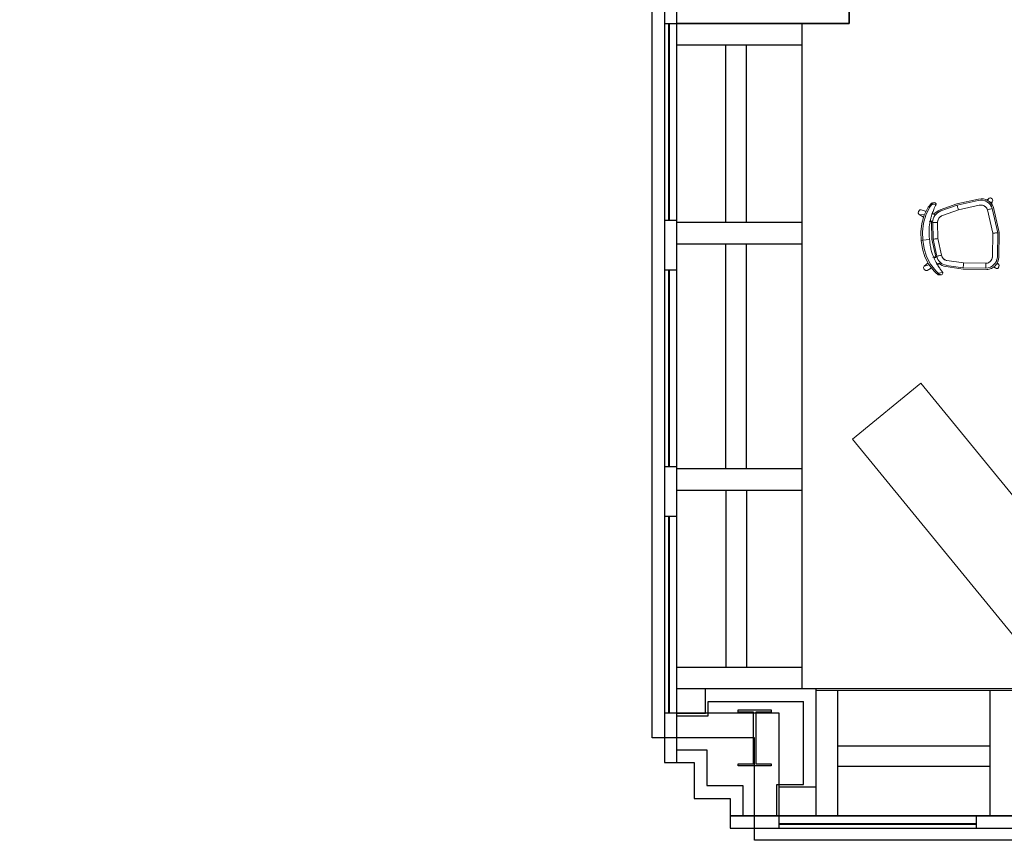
# Model space of a CAD drawing. Header units: inches. Extents: x -1 to 4727, y -3 to 1727.
# Tile 27 of 163: x 1643 to 1883, y -3 to 197. Entities that reach past the tile are written whole.
import ezdxf

# ---------------------------------------------------------------- set-up
doc = ezdxf.new("R2010")
doc.units = ezdxf.units.IN
doc.header["$LTSCALE"] = 42
doc.header["$MEASUREMENT"] = 0
doc.layers.get('0').update_dxf_attribs({"linetype": 'CONTINUOUS'})
for name, color, linetype in [('A-GLAZ', 8, 'CONTINUOUS'), ('A-WALL', 7, 'CONTINUOUS'), ('I-FURN', 8, 'CONTINUOUS'), ('I-FURN-CHAR', 9, 'CONTINUOUS'), ('S-COLS', 7, 'CONTINUOUS'), ('triGrossAreaLayer', 7, 'CONTINUOUS'), ('triMeasuredGrossAreaLayer', 7, 'CONTINUOUS'), ('triSpaceLayer', 7, 'CONTINUOUS')]:
    doc.layers.add(name, color=color, linetype=linetype)

# ---------------------------------------------------------------- blocks, each defined once
blk = doc.blocks.new('Bernhardt_Design-Chair-Guest-Queue _1_ - Queue 1037A-V287-FURNITURE PLAN - FLOOR 09 - WEST')
at = {"lineweight": 9}
for p, q in [((-7.42, 8.82), (-6.96, 7.77)), ((-7.41, 8.79), (-6.92, 7.67)), ((-7.39, 8.76), (-7.41, 8.79)), ((-6.92, 7.67), (-7.41, 8.79)), ((-6.32, 9.42), (-5.59, 8.41)), ((-6.32, 9.42), (-6.09, 8.19)), ((0, 9.09), (0, 9.52)), ((0, 7.46), (0, 9.09)), ((5.57, 8.39), (6.32, 9.42)), ((6.08, 8.16), (6.32, 9.42)), ((7.41, 8.79), (6.9, 7.64)), ((6.91, 7.63), (7.41, 8.79)), ((6.96, 7.77), (7.42, 8.82)), ((7.3, 8.57), (7.41, 8.79)), ((7.41, 8.79), (7.39, 8.76)), ((-8.82, 5.92), (-8.82, 5.46)), ((-8.81, 5.81), (-8.8, 6.1)), ((-8.8, 6.1), (-8.8, 5.65)), ((-8.33, 5.09), (-8.33, 6.18)), ((-6.27, 6.18), (-6.14, 5.88)), ((-6.16, 5.93), (-6.27, 6.18)), ((-6.19, 6.35), (-6.12, 5.84)), ((-6.13, 5.85), (-6.17, 6.22)), ((-6.15, 5.88), (-6.11, 5.8)), ((-6.13, 6.24), (-5.94, 5.7)), ((-4.5, 6.3), (-4.46, 6.87)), ((-4.46, 6.87), (-4.38, 6.71)), ((-4.45, 6.85), (-4.37, 6.7)), ((-4.43, 7.11), (-4.35, 6.61)), ((-4.38, 6.71), (-4.4, 6.89)), ((-4.35, 6.36), (0, 6.9)), ((-4.21, 6.1), (0, 6.62)), ((0.03, 5.43), (-4.1, 4.92)), ((0.03, 5.43), (-4.1, 4.92)), ((0, 6.9), (4.19, 6.58)), ((0, 6.62), (4.05, 6.31)), ((3.95, 5.13), (0.03, 5.43)), ((3.95, 5.13), (0.03, 5.43)), ((4.35, 6.61), (4.43, 7.11)), ((4.37, 6.7), (4.45, 6.85)), ((4.4, 6.89), (4.38, 6.71)), ((4.38, 6.71), (4.46, 6.87)), ((4.46, 6.87), (4.5, 6.3)), ((5.94, 5.7), (6.13, 6.24)), ((6.11, 5.8), (6.15, 5.88)), ((6.12, 5.84), (6.19, 6.35)), ((6.17, 6.22), (6.13, 5.85)), ((6.14, 5.88), (6.27, 6.17)), ((6.27, 6.18), (6.16, 5.93)), ((8.33, 5.09), (8.33, 6.18)), ((8.8, 6.05), (8.82, 5.76)), ((8.8, 6.05), (8.8, 5.64)), ((8.83, 5.46), (8.83, 5.86)), ((-7.97, 0), (-6.93, 4.2)), ((-7.66, -0.01), (-6.66, 4.05)), ((-5.5, 3.77), (-6.49, -0.22)), ((-5.5, 3.77), (-6.49, -0.22)), ((6.5, -0.23), (5.5, 3.78)), ((6.5, -0.23), (5.5, 3.78)), ((6.65, 4.06), (7.67, -0.01)), ((6.92, 4.21), (7.97, 0)), ((7.97, 0), (8.64, -5.41)), ((-8.63, -5.67), (-7.97, 0)), ((-8.3, -5.5), (-7.66, -0.01)), ((-6.49, -0.22), (-7.12, -5.61)), ((-6.49, -0.22), (-7.12, -5.61)), ((7.13, -5.4), (6.5, -0.23)), ((7.13, -5.4), (6.5, -0.23)), ((7.67, -0.01), (8.31, -5.25)), ((8.1, -7.18), (7.96, -6.98)), ((-8.63, -7.98), (-8.21, -7.37)), ((-8.53, -7.87), (-8.33, -7.71)), ((-8.33, -7.59), (-8.38, -7.65)), ((-7.8, -7.94), (-7.7, -8.02)), ((-7.64, -8.09), (-7.58, -8.16)), ((-7.62, -8.09), (-7.55, -8.61)), ((-7.5, -8.42), (-7.55, -8.61)), ((-7.55, -8.61), (-7.18, -8.45)), ((-7.55, -8.61), (-7.38, -8.46)), ((-7.41, -8.54), (-7.55, -8.61)), ((-6.89, -8.33), (-6.52, -8.17)), ((-5.95, -8.9), (0, -9.59)), ((0, -9.23), (-5.76, -8.56)), ((-5.63, -7.38), (0, -8.03)), ((-5.63, -7.38), (0, -8.03)), ((0, -8.03), (5.81, -7.32)), ((0, -8.03), (5.81, -7.32)), ((6.02, -8.49), (0, -9.23)), ((6.22, -8.82), (0, -9.59)), ((6.52, -8.18), (6.9, -8.34)), ((7.14, -8.44), (7.55, -8.61)), ((7.55, -8.61), (7.27, -8.48)), ((7.41, -8.49), (7.55, -8.61)), ((7.55, -8.61), (7.5, -8.49)), ((7.55, -8.61), (7.63, -8.05)), ((8.63, -7.98), (8.2, -7.34)), ((8.2, -7.35), (8.63, -7.98)), ((8.3, -7.55), (8.2, -7.43)), ((8.33, -7.72), (8.53, -7.87))]:
    blk.add_line(p, q, dxfattribs=at)
at = {"lineweight": 9, "flags": 128}
for points in [[(-7.41, 8.79), (-7.41, 9.16), (-7.1, 9.5), (-6.65, 9.6), (-6.32, 9.42)], [(6.32, 9.42), (6.65, 9.6), (7.1, 9.5), (7.41, 9.16), (7.41, 8.79)], [(-7.75, 7.15), (-6, 8.25), (-4.09, 9.02), (-2.08, 9.45), (-0.03, 9.52)], [(0, 9.09), (-2.06, 9.02), (-4.08, 8.59), (-5.99, 7.8), (-7.75, 6.7)], [(0, 9.52), (2.07, 9.44), (4.08, 9), (6, 8.21), (7.75, 7.1)], [(7.75, 6.69), (6, 7.8), (4.08, 8.58), (2.06, 9.02), (0, 9.09)], [(-8.8, 6.1), (-8.74, 6.2), (-8.65, 6.32), (-8.52, 6.45), (-8.37, 6.6)], [(-8.33, 6.18), (-8.5, 6.02), (-8.63, 5.87), (-8.74, 5.75), (-8.8, 5.65)], [(-8.8, 5.65), (-8.77, 5.25), (-8.47, 5.05)], [(-8.47, 5.05), (-8.4, 5.07), (-8.33, 5.09)], [(8.3, 6.61), (8.48, 6.44), (8.63, 6.29), (8.74, 6.16), (8.8, 6.05)], [(8.8, 5.64), (8.74, 5.75), (8.64, 5.87), (8.5, 6.02), (8.33, 6.18)], [(8.33, 5.09), (8.41, 5.06), (8.47, 5.05)], [(8.47, 5.05), (8.78, 5.24), (8.8, 5.64)], [(-7.55, -8.61), (-7.87, -8.79), (-8.32, -8.69), (-8.63, -8.35), (-8.63, -7.98)], [(8.63, -7.98), (8.63, -8.35), (8.32, -8.69), (7.87, -8.79), (7.55, -8.61)]]:
    blk.add_lwpolyline(points, dxfattribs=at)
at = {"lineweight": 9}
for centre, radius, start, end in [((-4.15, 3.51), 2.86, 130, 166.0621), ((-4.02, 3.4), 2.71, 93.9026, 166.0621), ((-4.15, 3.51), 2.86, 137.8181, 144.5609), ((-5.18, 6.03), 0.983, 169.2916, 185.9635), ((-5.18, 6.03), 0.983, 169.2916, 185.9635), ((-5.99, 5.94), 0.164, 185.9635, 203.4709), ((-5.14, 5.9), 0.983, 176.5953, 180.7084), ((-5.14, 5.9), 0.983, 176.5953, 180.7084), ((-5.96, 5.86), 0.164, 182.5983, 263.2597), ((-5.96, 5.86), 0.164, 182.5983, 263.2597), ((-5.14, 5.9), 0.983, 168.3099, 175.6603), ((-5.14, 5.9), 0.983, 168.3099, 175.6603), ((-4.02, 3.4), 1.52, 92.8683, 166.0621), ((-4.02, 3.4), 1.52, 107.5071, 120.0436), ((-4.15, 3.51), 2.86, 93.9379, 97.4479), ((-4.64, 6.57), 0.304, 308.0226, 27.7887), ((-4.64, 6.57), 0.304, 308.0226, 27.7887), ((-4.72, 6.72), 0.304, 9.0887, 26.3272), ((-4.72, 6.72), 0.304, 7.6323, 25.2897), ((-4.84, 6.39), 0.567, 34.6712, 46.5162), ((-4.84, 6.39), 0.567, 34.6712, 46.5162), ((-4.02, 3.4), 1.52, 92.8683, 106.4148), ((3.75, 3.34), 1.8, 69.8236, 83.7718), ((3.75, 3.34), 1.8, 14, 83.7718), ((3.75, 3.34), 2.99, 14, 84.196), ((3.87, 3.45), 3.15, 80.6224, 84.2112), ((4.64, 6.57), 0.304, 152.2113, 185.3776), ((4.64, 6.57), 0.304, 152.2113, 185.6132), ((3.75, 3.34), 1.8, 55.8676, 69.8175), ((4.84, 6.39), 0.567, 133.4838, 145.3288), ((4.84, 6.39), 0.567, 133.4838, 145.3288), ((4.72, 6.72), 0.304, 153.6728, 170.9113), ((4.72, 6.72), 0.304, 154.7103, 172.3677), ((3.75, 3.34), 1.8, 41.9116, 55.8631), ((3.87, 3.45), 3.15, 14, 47.9581), ((5.96, 5.86), 0.164, 292.6063, 357.4017), ((5.96, 5.86), 0.164, 292.6063, 357.4017), ((5.14, 5.9), 0.983, 4.3397, 11.6901), ((5.14, 5.9), 0.983, 4.3397, 11.6901), ((5.14, 5.9), 0.983, 359.2176, 3.4047), ((5.14, 5.9), 0.983, 359.2176, 3.4047), ((5.18, 6.03), 0.983, 354.0365, 10.7084), ((5.18, 6.03), 0.983, 354.0365, 10.7084), ((5.99, 5.94), 0.164, 336.5291, 354.0365), ((3.87, 3.45), 3.15, 35.1527, 41.1293), ((-4.02, 3.4), 1.52, 152.5175, 166.0621), ((-4.02, 3.4), 1.52, 138.8885, 148.1625), ((-4.02, 3.4), 1.52, 125.0851, 133.8466), ((3.75, 3.34), 1.8, 27.9561, 41.9087), ((3.75, 3.34), 1.8, 14, 27.9544), ((-5.61, -5.89), 3.03, 175.8446, 197.7365), ((-5.61, -5.89), 3.03, 175.8446, 263.4122), ((-5.43, -5.71), 2.87, 175.871, 263.4122), ((-5.43, -5.71), 1.69, 176.6224, 191.0866), ((-5.43, -5.71), 1.69, 176.6224, 263.4122), ((-5.43, -5.71), 1.69, 191.0874, 205.5508), ((-5.43, -5.71), 1.69, 205.5523, 220.0151), ((-5.43, -5.71), 1.69, 220.0173, 234.4787), ((-5.43, -5.71), 1.69, 234.4822, 248.9432), ((5.38, -5.61), 1.76, 284.0854, 7), ((5.38, -5.61), 1.76, 284.0854, 297.9045), ((5.38, -5.61), 2.95, 282.4743, 7), ((5.38, -5.61), 1.76, 297.9065, 325.5427), ((5.55, -5.79), 3.11, 282.4169, 7), ((5.38, -5.61), 1.76, 325.548, 339.3618), ((5.38, -5.61), 1.76, 339.3691, 353.1809), ((5.38, -5.61), 1.76, 353.1902, 7), ((-5.43, -5.71), 1.69, 248.9472, 263.4122)]:
    blk.add_arc(centre, radius, start, end, dxfattribs=at)
blk.add_ellipse((0.49, -2.15), major_axis=(0, 11.68), ratio=0.999894, start_param=0.042051, end_param=0.045201, dxfattribs=at)
for points in [[(-3.48, 7.16), (-3.1, 7.24), (-2.34, 7.38), (-1.17, 7.48), (-0.39, 7.48), (0, 7.46)], [(0, 7.46), (0.39, 7.48), (1.17, 7.48), (2.34, 7.37), (3.11, 7.24), (3.49, 7.15)], [(-8.37, 6.6), (-8.31, 6.66), (-8.18, 6.79), (-7.97, 6.98), (-7.82, 7.09), (-7.75, 7.15)], [(-7.75, 6.7), (-7.82, 6.64), (-7.96, 6.53), (-8.15, 6.35), (-8.27, 6.24), (-8.33, 6.18)], [(-8.33, 5.09), (-8.25, 5.12), (-8.08, 5.21), (-7.78, 5.38), (-7.56, 5.51), (-7.44, 5.58)], [(-7.44, 5.58), (-7.29, 5.67), (-6.97, 5.84), (-6.64, 6.01), (-6.48, 6.08)], [(-6.48, 6.08), (-6.25, 6.19), (-5.77, 6.4), (-5.03, 6.69), (-4.27, 6.94), (-3.74, 7.09), (-3.48, 7.16)], [(3.49, 7.15), (3.75, 7.09), (4.27, 6.94), (5.04, 6.68), (5.78, 6.4), (6.25, 6.19), (6.49, 6.08)], [(6.49, 6.08), (6.65, 6), (6.98, 5.84), (7.29, 5.66), (7.45, 5.57)], [(7.45, 5.57), (7.56, 5.51), (7.78, 5.38), (8.08, 5.21), (8.25, 5.12), (8.33, 5.09)], [(7.75, 7.1), (7.82, 7.04), (7.95, 6.94), (8.13, 6.78), (8.24, 6.67), (8.3, 6.61)], [(8.33, 6.18), (8.27, 6.24), (8.16, 6.35), (7.96, 6.53), (7.82, 6.64), (7.75, 6.69)]]:
    blk.add_open_spline(points, degree=3, dxfattribs=at)
for points, knots in [([(-4.21, 6.1), (-4.2, 6.05), (-4.19, 5.86), (-4.14, 5.41), (-4.11, 5.09), (-4.1, 4.92)], [0, 0, 0, 0, 0.4, 0.7, 1, 1, 1, 1]), ([(0, 6.62), (0, 6.57), (0.01, 6.38), (0.02, 5.92), (0.03, 5.6), (0.03, 5.43)], [0, 0, 0, 0, 0.4, 0.7, 1, 1, 1, 1]), ([(4.05, 6.31), (4.05, 6.29), (4.04, 6.17), (4.01, 5.86), (3.98, 5.46), (3.96, 5.24), (3.95, 5.13)], [-1, -1, -1, -1, -0.8, -0.4, -0.2, 0, 0, 0, 0]), ([(-7.66, -0.01), (-7.61, -0.02), (-7.42, -0.05), (-6.98, -0.14), (-6.66, -0.19), (-6.49, -0.22)], [0, 0, 0, 0, 0.4, 0.7, 1, 1, 1, 1]), ([(7.67, -0.01), (7.61, -0.02), (7.43, -0.06), (6.98, -0.14), (6.66, -0.2), (6.5, -0.23)], [0, 0, 0, 0, 0.4, 0.7, 1, 1, 1, 1]), ([(-8.3, -5.5), (-8.24, -5.51), (-8.06, -5.53), (-7.61, -5.57), (-7.28, -5.6), (-7.12, -5.61)], [0, 0, 0, 0, 0.4, 0.7, 1, 1, 1, 1]), ([(0, -8.03), (0, -8.15), (0, -8.37), (0, -8.67), (0, -9.01), (0, -9.18), (0, -9.23)], [-1, -1, -1, -1, -0.8, -0.6, -0.4, 0, 0, 0, 0]), ([(6.02, -8.49), (6.01, -8.44), (5.98, -8.25), (5.9, -7.8), (5.84, -7.48), (5.81, -7.32)], [0, 0, 0, 0, 0.4, 0.7, 1, 1, 1, 1])]:
    blk.add_open_spline(points, degree=3, knots=knots, dxfattribs=at)
blk = doc.blocks.new('Credenza - Generic - Single Salamander 2-21_5_ deep-5351222-FURNITURE PLAN - FLOOR 09 - WEST')
at = {"lineweight": 9}
for p, q in [((-32.5, 19.5), (-32.5, -2)), ((32.5, 19.5), (-32.5, 19.5)), ((32.5, 19.5), (-32.5, 19.5)), ((-32.5, 19.5), (-32.5, -2)), ((32.5, -2), (32.5, 19.5)), ((32.5, -2), (32.5, 19.5)), ((-32.5, -2), (32.5, -2)), ((-32.5, -2), (32.5, -2))]:
    blk.add_line(p, q, dxfattribs=at)
blk = doc.blocks.new('EXT WALL')
at = {"layer": 'A-GLAZ'}
for p, q in [((2267.63, -212), (2267.63, -224)), ((2270.69, -404), (2270.69, -212)), ((2270.69, -224), (2270.69, -212)), ((2267.63, -224), (2267.63, -272)), ((2267.63, -224), (2270.69, -224)), ((2268.63, -224), (2268.63, -272)), ((2268.82, -224), (2268.82, -272)), ((2267.63, -272), (2267.63, -284)), ((2270.69, -272), (2267.63, -272)), ((2270.69, -284), (2270.69, -272)), ((2267.63, -284), (2267.63, -332)), ((2267.63, -284), (2270.69, -284)), ((2268.63, -284), (2268.63, -332)), ((2268.82, -284), (2268.82, -332)), ((2267.63, -332), (2267.63, -344)), ((2270.69, -332), (2267.63, -332)), ((2270.69, -344), (2270.69, -332)), ((2267.63, -344), (2267.63, -392)), ((2267.63, -344), (2270.69, -344)), ((2268.63, -344), (2268.63, -392)), ((2268.82, -344), (2268.82, -392)), ((2267.63, -392), (2267.63, -404)), ((2270.69, -392), (2267.63, -392)), ((2270.69, -404), (2270.69, -392)), ((2267.63, -404), (2270.69, -404)), ((2283.63, -416.94), (5175.63, -416.94)), ((2283.63, -416.94), (2283.63, -420)), ((2295.63, -416.94), (2283.63, -416.94)), ((2295.63, -420), (2295.63, -416.94)), ((2343.63, -416.94), (2343.63, -420)), ((2355.63, -416.94), (2343.63, -416.94)), ((2295.63, -418.81), (2343.63, -418.81)), ((2295.63, -419), (2343.63, -419)), ((2283.63, -420), (2295.63, -420)), ((2295.63, -420), (2343.63, -420)), ((2343.63, -420), (2355.63, -420))]:
    blk.add_line(p, q, dxfattribs=at)
blk.add_lwpolyline([(843.63, -180), (2295.63, -180), (2295.63, -172.94), (2298.13, -172.94), (2298.13, -212), (2267.63, -212), (2267.63, -404), (2274.88, -404), (2274.88, -412.75), (2283.63, -412.75), (2283.63, -420), (5175.63, -420)], dxfattribs=at)
at = {"layer": 'A-WALL'}
for p, q in [((2312.69, -137), (2312.69, -224)), ((2312.69, -224), (2270.69, -224)), ((2301.19, -386), (2301.19, -224)), ((2301.19, -229.25), (2270.69, -229.25)), ((2282.63, -272.38), (2282.63, -229.25)), ((2287.63, -272.38), (2287.63, -229.25)), ((2270.69, -272.38), (2301.19, -272.38)), ((2270.69, -277.63), (2301.19, -277.63)), ((2282.63, -332.38), (2282.63, -277.63)), ((2287.63, -332.38), (2287.63, -277.63)), ((2270.69, -332.38), (2301.19, -332.38)), ((2270.69, -337.63), (2301.19, -337.63)), ((2282.63, -337.63), (2282.63, -380.75)), ((2287.63, -337.63), (2287.63, -380.75)), ((2270.69, -380.75), (2301.19, -380.75)), ((2270.69, -386), (2304.63, -386)), ((2277.69, -392), (2277.69, -386)), ((2304.63, -416.94), (2304.63, -386)), ((2634.63, -386.44), (2304.63, -386.44)), ((2309.88, -416.94), (2309.88, -386.44)), ((2347.01, -416.94), (2347.01, -386.44)), ((2278.32, -392.63), (2278.32, -389.13)), ((2278.32, -389.13), (2301.51, -389.13)), ((2301.51, -409.31), (2301.51, -389.13)), ((2270.69, -392), (2277.69, -392)), ((2270.69, -392.63), (2278.32, -392.63)), ((2347.01, -400), (2309.88, -400)), ((2270.69, -400.88), (2278.01, -400.88)), ((2278.01, -400.88), (2278.01, -409.63)), ((2268.19, -404), (2274.88, -404)), ((2274.88, -404), (2274.88, -412.75)), ((2347.01, -405), (2309.88, -405)), ((2278.01, -409.63), (2286.76, -409.63)), ((2286.76, -409.63), (2286.76, -416.94)), ((2295.01, -416.94), (2295.01, -409.31)), ((2295.01, -409.31), (2301.51, -409.31)), ((2295.63, -416.94), (2295.63, -409.94)), ((2295.63, -409.94), (2304.63, -409.94)), ((2274.88, -412.75), (2283.63, -412.75)), ((2283.63, -412.75), (2283.63, -416.94))]:
    blk.add_line(p, q, dxfattribs=at)
blk = doc.blocks.new('columns')
at = {"layer": 'S-COLS'}
for p, q in [((2285.63, -391.17), (2293.63, -391.17)), ((2285.63, -391.7), (2285.63, -391.17)), ((2289.37, -391.7), (2285.63, -391.7)), ((2289.37, -404.3), (2289.37, -391.7)), ((2289.9, -391.7), (2289.9, -404.3)), ((2293.63, -391.7), (2289.9, -391.7)), ((2293.63, -391.17), (2293.63, -391.7)), ((2285.63, -404.3), (2289.37, -404.3)), ((2285.63, -404.83), (2285.63, -404.3)), ((2293.63, -404.83), (2285.63, -404.83)), ((2289.9, -404.3), (2293.63, -404.3)), ((2293.63, -404.3), (2293.63, -404.83))]:
    blk.add_line(p, q, dxfattribs=at)

msp = doc.modelspace()

# ---------------------------------------------------------------- linework, layer by layer
at = {"layer": 'triGrossAreaLayer'}
msp.add_lwpolyline([(3810.86, -2.94), (1822, -2.94), (1822, 22), (1797.06, 22), (1797.06, 202), (1839.06, 202), (1839.06, 244.69), (1822, 244.69), (1822, 237.06), (382, 237.06)], dxfattribs=at)
at = {"layer": 'triMeasuredGrossAreaLayer'}
msp.add_lwpolyline([(3810.86, 3.06), (1828, 3.06), (1828, 28), (1803.06, 28), (1803.06, 196), (1845.06, 196), (1845.06, 250.69), (1816, 250.69), (1816, 250.69), (1816, 243.06), (388, 243.06)], dxfattribs=at)
at = {"layer": 'triSpaceLayer'}
msp.add_lwpolyline([(1810.31, 359.06), (2171.25, 359.06), (2171.25, 274.44), (2169.75, 274.44), (2169.75, 33.56), (1833.56, 34), (1833.56, 196), (1845.06, 196), (1845.06, 283), (1810.31, 283)], close=True, dxfattribs=at)

# ---------------------------------------------------------------- block references
at = {"layer": 'A-WALL'}
msp.add_blockref('EXT WALL', (-467.63, 420), dxfattribs=at)
at = {"layer": 'I-FURN', "rotation": 129.3226079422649}
msp.add_blockref('Credenza - Generic - Single Salamander 2-21_5_ deep-5351222-FURNITURE PLAN - FLOOR 09 - WEST', (1881.54, 81.99), dxfattribs=at)
at = {"layer": 'I-FURN-CHAR', "rotation": 95.67739205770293}
msp.add_blockref('Bernhardt_Design-Chair-Guest-Queue _1_ - Queue 1037A-V287-FURNITURE PLAN - FLOOR 09 - WEST', (1872.07, 144.13), dxfattribs=at)
at = {"layer": 'S-COLS'}
msp.add_blockref('columns', (-467.63, 420), dxfattribs=at)

doc.saveas('drawing.dxf')
